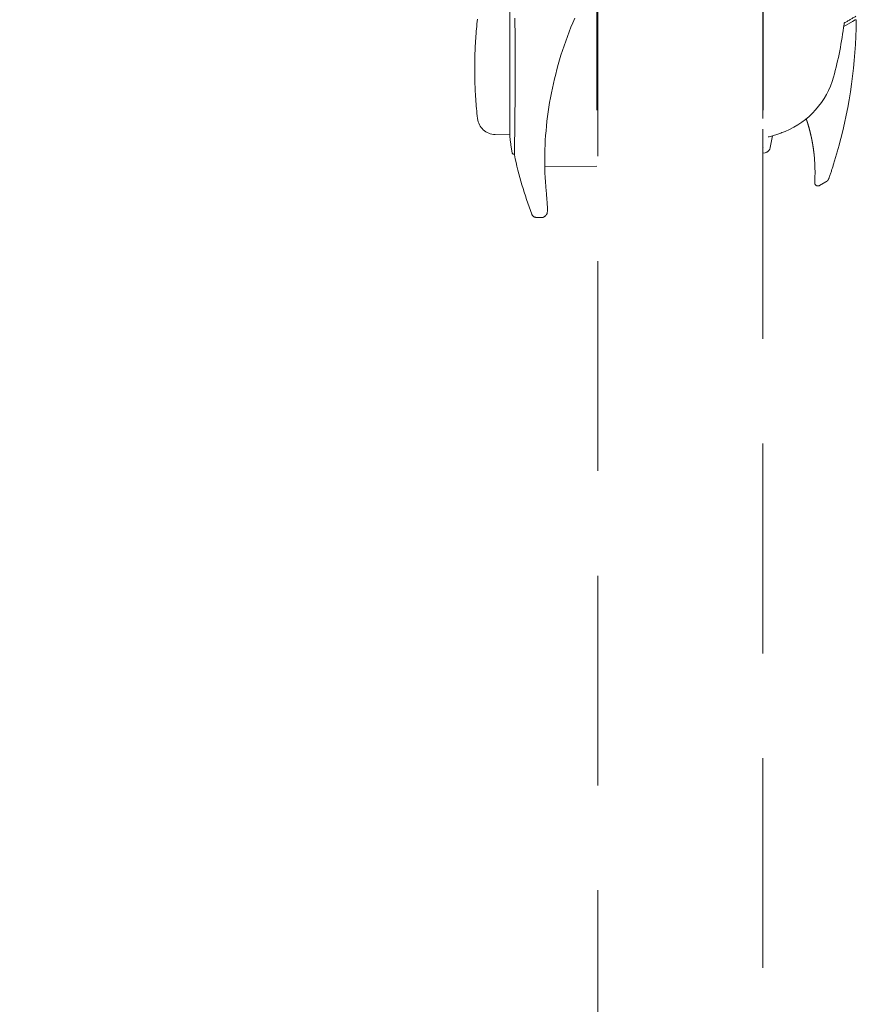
# Model space of a CAD drawing. Header units: millimetres. Extents: x -2074 to 12588, y -3630 to 101167.
# Tile 109 of 180: x 2297 to 2347, y 1631 to 1691. Entities that reach past the tile are written whole.
import ezdxf

# ---------------------------------------------------------------- set-up
doc = ezdxf.new("R2010")
doc.units = ezdxf.units.MM
doc.linetypes.add('DASHED', pattern=[19.05, 12.7, -6.35])
doc.layers.add('SelinAr_WYP_komory', color=8, linetype='Continuous', lineweight=18)

# ---------------------------------------------------------------- blocks, each defined once
blk = doc.blocks.new('*U432')
at = {"color": 254, "linetype": 'DASHED'}
for p, q in [((74.299, 85.72), (74.299, 69.63)), ((84.369, 85.721), (84.369, 70.421)), ((84.349, 85.22), (84.349, 70.79)), ((69.024, 71.43), (69.024, 79.63)), ((69.335, 78.371), (69.333, 78.598)), ((69.338, 78.121), (69.335, 78.371)), ((69.34, 77.862), (69.338, 78.121)), ((72.839, 78.319), (72.725, 78.041)), ((72.957, 78.596), (72.839, 78.319)), ((89.771, 78.4), (89.235, 78.09)), ((89.922, 78.486), (89.771, 78.4)), ((69.342, 77.595), (69.34, 77.862)), ((69.344, 77.321), (69.342, 77.595)), ((72.615, 77.761), (72.509, 77.481)), ((72.725, 78.041), (72.615, 77.761)), ((69.346, 77.043), (69.344, 77.321)), ((69.347, 76.76), (69.346, 77.043)), ((72.308, 76.916), (72.214, 76.633)), ((72.407, 77.199), (72.308, 76.916)), ((72.509, 77.481), (72.407, 77.199)), ((69.348, 76.474), (69.347, 76.76)), ((69.349, 76.183), (69.348, 76.474)), ((72.123, 76.35), (72.037, 76.065)), ((72.214, 76.633), (72.123, 76.35)), ((66.906, 76.175), (66.906, 74.885)), ((69.35, 75.89), (69.349, 76.183)), ((69.35, 75.596), (69.35, 75.89)), ((71.954, 75.78), (71.876, 75.494)), ((72.037, 76.065), (71.954, 75.78)), ((69.349, 75.01), (69.35, 75.303)), ((69.35, 75.303), (69.35, 75.596)), ((71.801, 75.208), (71.73, 74.922)), ((71.876, 75.494), (71.801, 75.208)), ((69.348, 74.431), (69.349, 74.72)), ((69.349, 74.72), (69.349, 75.01)), ((71.664, 74.635), (71.601, 74.348)), ((71.73, 74.922), (71.664, 74.635)), ((69.345, 73.864), (69.346, 74.145)), ((69.346, 74.145), (69.348, 74.431)), ((71.542, 74.062), (71.488, 73.775)), ((71.601, 74.348), (71.542, 74.062)), ((69.341, 73.319), (69.343, 73.588)), ((69.343, 73.588), (69.345, 73.864)), ((71.437, 73.49), (71.391, 73.204)), ((71.488, 73.775), (71.437, 73.49)), ((69.334, 72.556), (69.337, 72.803)), ((69.337, 72.803), (69.339, 73.057)), ((69.339, 73.057), (69.341, 73.319)), ((71.348, 72.918), (71.309, 72.632)), ((71.391, 73.204), (71.348, 72.918)), ((69.329, 72.092), (69.331, 72.319)), ((69.331, 72.319), (69.334, 72.556)), ((71.275, 72.347), (71.244, 72.062)), ((71.309, 72.632), (71.275, 72.347)), ((69.32, 71.482), (69.323, 71.673)), ((69.323, 71.673), (69.326, 71.877)), ((69.326, 71.877), (69.329, 72.092)), ((71.217, 71.777), (71.194, 71.493)), ((71.244, 72.062), (71.217, 71.777)), ((69.024, 71.531), (68.141, 71.547)), ((69.31, 70.847), (69.313, 70.984)), ((69.313, 70.984), (69.315, 71.136)), ((69.315, 71.136), (69.318, 71.302)), ((69.318, 71.302), (69.32, 71.482)), ((71.175, 71.209), (71.16, 70.925)), ((71.194, 71.493), (71.175, 71.209)), ((84.915, 71.464), (84.792, 70.768)), ((69.301, 70.344), (69.302, 70.388)), ((69.302, 70.388), (69.303, 70.449)), ((69.303, 70.449), (69.305, 70.525)), ((69.305, 70.525), (69.306, 70.617)), ((69.306, 70.617), (69.308, 70.724)), ((69.308, 70.724), (69.31, 70.847)), ((71.149, 70.641), (71.142, 70.357)), ((71.16, 70.925), (71.149, 70.641)), ((84.349, 70.79), (84.369, 70.802)), ((84.369, 70.421), (84.489, 70.447)), ((69.301, 70.35), (69.28, 70.35)), ((69.301, 70.317), (69.301, 70.344)), ((69.301, 70.306), (69.301, 70.317)), ((69.301, 70.306), (69.301, 70.306)), ((71.142, 70.357), (71.139, 70.075)), ((71.139, 70.075), (71.14, 69.793)), ((71.14, 69.793), (71.144, 69.512)), ((74.299, 69.63), (71.143, 69.602)), ((71.144, 69.512), (71.153, 69.231)), ((71.153, 69.231), (71.166, 68.951)), ((71.166, 68.951), (71.182, 68.673)), ((71.182, 68.673), (71.203, 68.395)), ((88.162, 68.679), (87.777, 68.457)), ((71.203, 68.395), (71.227, 68.118)), ((71.227, 68.118), (71.23, 68.093)), ((71.23, 68.093), (71.238, 68.008)), ((71.238, 68.008), (71.247, 67.914)), ((71.247, 67.914), (71.255, 67.824)), ((71.255, 67.824), (71.262, 67.736)), ((71.262, 67.736), (71.269, 67.651)), ((71.269, 67.651), (71.276, 67.569)), ((71.276, 67.569), (71.282, 67.489)), ((71.282, 67.489), (71.287, 67.413)), ((71.287, 67.413), (71.291, 67.34)), ((71.289, 66.807), (71.282, 66.771)), ((71.294, 66.845), (71.289, 66.807)), ((71.291, 67.34), (71.295, 67.27)), ((71.297, 66.886), (71.294, 66.845)), ((71.295, 67.27), (71.298, 67.204)), ((71.3, 66.93), (71.297, 66.886)), ((71.298, 67.204), (71.3, 67.142)), ((71.3, 67.142), (71.301, 67.083)), ((71.301, 66.978), (71.3, 66.93)), ((71.301, 67.083), (71.302, 67.029)), ((71.302, 67.029), (71.301, 66.978)), ((71.03, 66.53), (70.632, 66.53)), ((71.098, 66.557), (71.096, 66.555)), ((71.103, 66.561), (71.098, 66.557)), ((71.112, 66.569), (71.103, 66.561)), ((71.125, 66.58), (71.112, 66.569)), ((71.141, 66.594), (71.125, 66.58)), ((71.161, 66.611), (71.141, 66.594)), ((71.184, 66.632), (71.161, 66.611)), ((71.211, 66.655), (71.184, 66.632)), ((71.227, 66.669), (71.211, 66.655)), ((71.24, 66.681), (71.235, 66.676)), ((71.252, 66.698), (71.24, 66.681)), ((71.263, 66.716), (71.252, 66.698)), ((71.272, 66.738), (71.263, 66.716)), ((71.282, 66.771), (71.272, 66.738))]:
    blk.add_line(p, q, dxfattribs=at)
blk.add_lwpolyline([(74.429, 13, -0.414214), (74.349, 13.08), (74.349, 90.92, -0.414214), (74.429, 91), (84.274, 91, -0.414814), (84.349, 90.926), (84.349, 13.086, -0.414814), (84.274, 13), (74.429, 13)], format="xyb", dxfattribs=at)
for centre, radius, start, end in [((77.1, 9.9), 81.125, 88.57469, 181.53697), ((167.73, -56.789), 156.221, 119.85022, 120.14976), ((93.749, 75.53), 26.85, 173.57059, 178.62246), ((66.249, 81.111), 23.184, 344.78602, 352.84551), ((59.998, 78.73), 30, 344.7421, 359.45189), ((89.947, 78.443), 0.05, 359.45092, 120), ((93.749, 75.53), 26.85, 181.37754, 186.42941), ((83.783, 76.387), 5.025, 292.26116, 344.29276), ((68.161, 72.647), 1.1, 186.42941, 269), ((83.014, 78.084), 6.886, 283.85155, 292.83097), ((69.074, 71.43), 0.05, 180, 186.88782), ((94.042, 74.446), 25.2, 186.88782, 189.12205), ((69.28, 70.47), 0.12, 189.12205, 270), ((84.398, 70.837), 0.4, 283.01997, 350.15844), ((59.984, 78.734), 30.014, 342.57991, 344.7416), ((93.749, 75.53), 25, 192.05829, 200.62347), ((77.497, 69.28), 10.001, 356.40982, 5.61023), ((60.366, 78.609), 29.612, 340.87797, 342.59047), ((87.677, 68.63), 0.2, 173.3009, 299.95416), ((70.632, 66.83), 0.3, 200.61429, 270.07531), ((71.03, 66.63), 0.1, 270, 292.56127), ((71.03, 66.63), 0.1, 292.56127, 311.44038), ((71.162, 66.744), 0.0994, 311.71563, 316.83776)]:
    blk.add_arc(centre, radius, start, end, dxfattribs=at)
for points, knots in [([(89.269, 78.305), (89.268, 78.304), (89.268, 78.302), (89.267, 78.298), (89.265, 78.293), (89.263, 78.286), (89.26, 78.271), (89.256, 78.25), (89.253, 78.233), (89.252, 78.223)], [0, 0, 0, 0, 0.0290633, 0.0714678, 0.0970914, 0.1891856, 0.2978479, 0.5497264, 0.8324144, 0.8324144, 0.8324144, 0.8324144]), ([(86.966, 72.499), (86.978, 72.464), (87.009, 72.369), (87.06, 72.208), (87.118, 72.014), (87.176, 71.802), (87.226, 71.601), (87.269, 71.409), (87.306, 71.232), (87.34, 71.052), (87.371, 70.871), (87.399, 70.688), (87.422, 70.514), (87.439, 70.369), (87.447, 70.289), (87.45, 70.258)], [17.111436, 17.111436, 17.111436, 17.111436, 18.224018, 20.113651, 22.180463, 24.288958, 26.716097, 28.391912, 30.195176, 32.128218, 33.887195, 35.711387, 37.691634, 39.144941, 40.092956, 40.092956, 40.092956, 40.092956]), ([(88.345, 68.908), (88.342, 68.902), (88.337, 68.886), (88.328, 68.863), (88.316, 68.839), (88.303, 68.816), (88.289, 68.795), (88.273, 68.773), (88.254, 68.751), (88.233, 68.731), (88.211, 68.712), (88.187, 68.694), (88.17, 68.684), (88.162, 68.679)], [0, 0, 0, 0, 0.199401, 0.485424, 0.754749, 1.002974, 1.27341, 1.527572, 1.816148, 2.125015, 2.404212, 2.697198, 2.999466, 2.999466, 2.999466, 2.999466])]:
    blk.add_open_spline(points, degree=3, knots=knots, dxfattribs=at)

msp = doc.modelspace()

# ---------------------------------------------------------------- block references
at = {"layer": 'SelinAr_WYP_komory'}
msp.add_blockref('*U432', (2257.157, 1612.241), dxfattribs=at)

doc.saveas('drawing.dxf')
